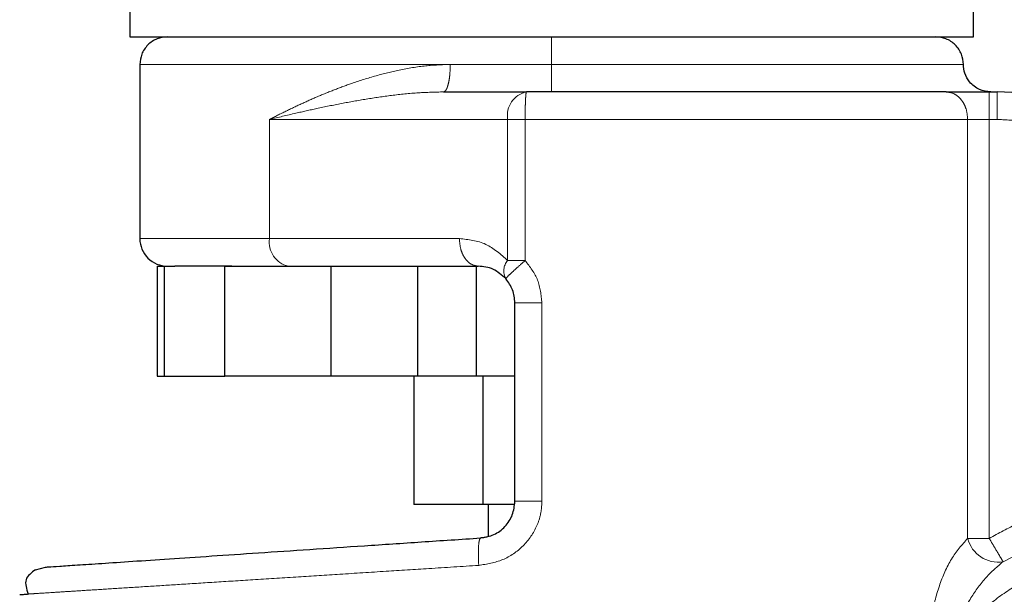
# Model space of a CAD drawing. Header units: millimetres. Extents: x 25 to 243, y 63 to 146.
# Tile 38 of 70: x 161.88 to 163.75, y 64.03 to 65.11. Entities that reach past the tile are written whole.
import ezdxf

# ---------------------------------------------------------------- set-up
doc = ezdxf.new("R2010")
doc.units = ezdxf.units.MM
doc.linetypes.add('PHANTOM', pattern=[12.7, 6.35, -1.27, 1.27, -1.27, 1.27, -1.27])

msp = doc.modelspace()

# ---------------------------------------------------------------- linework, layer by layer
at = {"color": 7, "linetype": 'Continuous', "lineweight": 25}
for p, q in [((162.0913, 65.1918), (162.0913, 65.0803)), ((163.6876, 65.0803), (163.6876, 65.1918)), ((162.0913, 65.0803), (163.6876, 65.0803)), ((162.1104, 65.0282), (162.1104, 64.6986)), ((162.685, 64.9762), (162.8419, 64.9762)), ((163.7174, 64.9762), (163.7322, 64.9762)), ((162.1434, 64.6465), (162.1434, 64.4383)), ((162.1434, 64.6465), (162.1571, 64.6465)), ((162.1571, 64.4383), (162.1571, 64.6465)), ((162.1571, 64.6465), (162.1765, 64.6465)), ((162.271, 64.4383), (162.271, 64.6465)), ((162.271, 64.6465), (162.4722, 64.6465)), ((162.4722, 64.4383), (162.4722, 64.6465)), ((162.4722, 64.6465), (162.4788, 64.6465)), ((162.4788, 64.6465), (162.7506, 64.6465)), ((162.636, 64.6465), (162.636, 64.4383)), ((162.7472, 64.4383), (162.7472, 64.6465)), ((162.82, 64.2017), (162.82, 64.5771)), ((162.1434, 64.4383), (162.1571, 64.4383)), ((162.1571, 64.4383), (162.271, 64.4383)), ((162.4722, 64.4383), (162.271, 64.4383)), ((162.636, 64.4383), (162.4722, 64.4383)), ((162.629, 64.4383), (162.629, 64.1954)), ((162.7472, 64.4383), (162.636, 64.4383)), ((162.82, 64.4383), (162.7472, 64.4383)), ((162.7592, 64.4383), (162.7592, 64.1954)), ((162.7592, 64.1954), (162.629, 64.1954)), ((162.8188, 64.1954), (162.7592, 64.1954)), ((162.7694, 64.1954), (162.7694, 64.1361)), ((161.9129, 64.0723), (161.9317, 64.0772))]:
    msp.add_line(p, q, dxfattribs=at)
at = {"color": 8, "linetype": 'PHANTOM', "lineweight": 18}
for p, q in [((162.1104, 65.0282), (162.6978, 65.0282)), ((162.6978, 65.0282), (162.8894, 65.0282)), ((162.8894, 65.0282), (163.6685, 65.0282)), ((163.7174, 64.9762), (163.7174, 64.9241)), ((163.7322, 64.9762), (163.7322, 64.9241)), ((162.3559, 64.6986), (162.3559, 64.9241)), ((162.3559, 64.9241), (162.8063, 64.9241)), ((162.8063, 64.6572), (162.8063, 64.9241)), ((162.8063, 64.9241), (162.8394, 64.9241)), ((162.8394, 64.9241), (163.6766, 64.9241)), ((162.8394, 64.6572), (162.8394, 64.9241)), ((163.6766, 64.9241), (163.6766, 64.1315)), ((163.7174, 64.9241), (163.6766, 64.9241)), ((163.7174, 64.1315), (163.7174, 64.9241)), ((163.7322, 64.9241), (163.7174, 64.9241)), ((162.3559, 64.6986), (162.1104, 64.6986)), ((162.715, 64.6986), (162.3559, 64.6986)), ((162.8394, 64.6572), (162.8063, 64.6572)), ((162.8711, 64.2017), (162.8711, 64.5771)), ((162.8711, 64.2017), (162.82, 64.2017)), ((163.6766, 64.1315), (163.7174, 64.1315))]:
    msp.add_line(p, q, dxfattribs=at)
for centre, radius, start, end in [((162.852, 64.931), 0.0463, 102.5953, 188.589), ((162.4016, 64.6917), 0.0463, 171.4093, 257.4044), ((162.8293, 64.6375), 0.0303, 139.4563, 208.9446), ((163.7342, 64.146), 0.0593, 194.1124, 279.1048)]:
    msp.add_arc(centre, radius, start, end, dxfattribs=at)
at = {"color": 7, "linetype": 'Continuous', "lineweight": 25}
for centre, radius, start, end in [((163.7322, 64.6292), 0.347, 18, 90), ((162.1625, 64.6986), 0.0521, 179.9999, 270), ((163.9825, 63.6853), 0.4685, 209.1217, 56.7142)]:
    msp.add_arc(centre, radius, start, end, dxfattribs=at)
for points, knots in [([(162.1625, 65.0803), (162.1559, 65.0796), (162.1458, 65.0785), (162.1337, 65.072), (162.1254, 65.0653), (162.1187, 65.057), (162.1122, 65.0448), (162.1111, 65.0348), (162.1104, 65.0282)], [0, 0, 0, 0, 0.239451, 0.368358, 0.500002, 0.631638, 0.760543, 1, 1, 1, 1]), ([(163.6685, 65.0282), (163.6678, 65.0348), (163.6667, 65.0448), (163.6602, 65.057), (163.6535, 65.0653), (163.6452, 65.072), (163.633, 65.0785), (163.623, 65.0796), (163.6164, 65.0803)], [0, 0, 0, 0, 0.239458, 0.368355, 0.5, 0.631631, 0.760536, 1, 1, 1, 1]), ([(163.7205, 64.9762), (163.7131, 64.9771), (163.6978, 64.979), (163.6803, 64.9931), (163.6702, 65.0106), (163.669, 65.0225), (163.6685, 65.0282)], [0, 0, 0, 0, 0.270269, 0.562435, 0.789735, 1, 1, 1, 1]), ([(163.6359, 64.9762), (163.6121, 64.9762), (163.5638, 64.9762), (163.4788, 64.9762), (163.385, 64.9762), (163.2832, 64.9762), (163.1757, 64.9762), (163.0648, 64.9762), (162.9531, 64.9762), (162.8787, 64.9762), (162.8419, 64.9762)], [0, 0, 0, 0, 0.1219202, 0.2464432, 0.3727627, 0.5000005, 0.6272375, 0.7535573, 0.8780799, 1, 1, 1, 1]), ([(163.6359, 64.9762), (163.6411, 64.9762), (163.6516, 64.9762), (163.6718, 64.9762), (163.6941, 64.9762), (163.7097, 64.9762), (163.7174, 64.9762)], [0, 0, 0, 0, 0.246817, 0.500003, 0.753176, 1, 1, 1, 1]), ([(162.2847, 64.6465), (162.2682, 64.6465), (162.2352, 64.6465), (162.1987, 64.6465), (162.1839, 64.6465), (162.1765, 64.6465)], [0, 0, 0, 0, 0.3332, 0.667306, 1, 1, 1, 1]), ([(162.8028, 64.6229), (162.7951, 64.6296), (162.7785, 64.6441), (162.7603, 64.6457), (162.7506, 64.6465)], [0, 0, 0, 0, 0.466694, 1, 1, 1, 1]), ([(162.82, 64.5771), (162.8192, 64.5855), (162.8177, 64.6023), (162.8078, 64.616), (162.8028, 64.6229)], [0, 0, 0, 0, 0.499968, 1, 1, 1, 1]), ([(162.7553, 64.1324), (162.7638, 64.1339), (162.7809, 64.1369), (162.8023, 64.1531), (162.8171, 64.1755), (162.8191, 64.1929), (162.82, 64.2017)], [0, 0, 0, 0, 0.252062, 0.501732, 0.750574, 1, 1, 1, 1]), ([(161.9317, 64.0772), (161.933, 64.0773), (161.9356, 64.0775), (161.9567, 64.0789), (161.9901, 64.0811), (162.0366, 64.0842), (162.095, 64.0882), (162.1648, 64.0928), (162.2448, 64.0982), (162.3339, 64.1042), (162.431, 64.1107), (162.5345, 64.1176), (162.6429, 64.1249), (162.7178, 64.1299), (162.7553, 64.1324)], [0, 0, 0, 0, 0.083258, 0.166488, 0.249769, 0.333057, 0.416331, 0.499665, 0.583014, 0.666352, 0.749752, 0.833163, 0.916555, 1, 1, 1, 1]), ([(162.7694, 64.1353), (162.7684, 64.1349), (162.764, 64.1329), (162.7591, 64.1326), (162.7553, 64.1324)], [0, 0, 0, 0, 0.226354, 1, 1, 1, 1]), ([(161.9129, 64.0723), (161.9052, 64.0666), (161.8897, 64.0552), (161.896, 64.036), (161.8992, 64.0263)], [0, 0, 0, 0, 0.496204, 1, 1, 1, 1]), ([(161.8831, 64.0253), (161.8839, 64.0253), (161.8851, 64.0254), (161.8967, 64.0261), (161.9006, 64.0264)], [0, 0, 0, 0, 0.670658, 1, 1, 1, 1])]:
    msp.add_open_spline(points, degree=3, knots=knots, dxfattribs=at)
at = {"color": 8, "linetype": 'PHANTOM', "lineweight": 18}
for points, knots in [([(162.8894, 65.0282), (162.8894, 65.0356), (162.8894, 65.0509), (162.8894, 65.0684), (162.8894, 65.0786), (162.8894, 65.0797), (162.8894, 65.0803)], [0, 0, 0, 0, 0.270264, 0.562429, 0.789736, 1, 1, 1, 1]), ([(162.6978, 65.0282), (162.6822, 65.0276), (162.6493, 65.0264), (162.6025, 65.0182), (162.5557, 65.0067), (162.5149, 64.9938), (162.478, 64.9802), (162.446, 64.9671), (162.4155, 64.9535), (162.3852, 64.9391), (162.366, 64.9293), (162.3559, 64.9241)], [0, 0, 0, 0, 0.118151, 0.249861, 0.368596, 0.500295, 0.598806, 0.697432, 0.796026, 0.892872, 1, 1, 1, 1]), ([(162.685, 64.9762), (162.6866, 64.9769), (162.6891, 64.9779), (162.692, 64.9844), (162.6941, 64.9911), (162.6958, 64.9995), (162.6973, 65.0116), (162.6976, 65.0217), (162.6978, 65.0282)], [0, 0, 0, 0, 0.239463, 0.368361, 0.500005, 0.631645, 0.760548, 1, 1, 1, 1]), ([(162.8894, 65.0282), (162.8894, 65.0217), (162.8894, 65.0116), (162.8894, 64.9995), (162.8894, 64.9911), (162.8894, 64.9844), (162.8894, 64.9779), (162.8894, 64.9769), (162.8894, 64.9762)], [0, 0, 0, 0, 0.239456, 0.368364, 0.5, 0.631642, 0.760548, 1, 1, 1, 1]), ([(162.3559, 64.9241), (162.3723, 64.9281), (162.4015, 64.9351), (162.447, 64.9452), (162.4913, 64.9543), (162.5385, 64.9628), (162.587, 64.9698), (162.6357, 64.975), (162.6691, 64.9758), (162.685, 64.9762)], [0, 0, 0, 0, 0.1656525, 0.2931081, 0.4394212, 0.5818233, 0.7226869, 0.8682365, 1, 1, 1, 1]), ([(162.8419, 64.9762), (162.8416, 64.9755), (162.8411, 64.9744), (162.8405, 64.9679), (162.8401, 64.9612), (162.8398, 64.9529), (162.8394, 64.9407), (162.8394, 64.9307), (162.8394, 64.9241)], [0, 0, 0, 0, 0.239451, 0.368352, 0.499992, 0.631638, 0.760543, 1, 1, 1, 1]), ([(163.6766, 64.9241), (163.6761, 64.9307), (163.6753, 64.9407), (163.6702, 64.9529), (163.6649, 64.9612), (163.6584, 64.9679), (163.6489, 64.9744), (163.641, 64.9755), (163.6359, 64.9762)], [0, 0, 0, 0, 0.23946, 0.36836, 0.500004, 0.631638, 0.760542, 1, 1, 1, 1]), ([(164.0128, 64.7203), (164.0076, 64.7342), (163.997, 64.7624), (163.9729, 64.8016), (163.9426, 64.8377), (163.9064, 64.8688), (163.8656, 64.8937), (163.8219, 64.9114), (163.7771, 64.9222), (163.747, 64.9235), (163.7322, 64.9241)], [0, 0, 0, 0, 0.119581, 0.243689, 0.37101, 0.499999, 0.62899, 0.756311, 0.880419, 1, 1, 1, 1]), ([(162.8063, 64.6572), (162.793, 64.669), (162.7652, 64.6937), (162.7322, 64.6969), (162.715, 64.6986)], [0, 0, 0, 0, 0.479889, 1, 1, 1, 1]), ([(162.7506, 64.6465), (162.7461, 64.6472), (162.7392, 64.6483), (162.7309, 64.6548), (162.7252, 64.6615), (162.7206, 64.6698), (162.7162, 64.6819), (162.7155, 64.692), (162.715, 64.6986)], [0, 0, 0, 0, 0.239458, 0.368354, 0.499996, 0.631635, 0.76054, 1, 1, 1, 1]), ([(162.8028, 64.6229), (162.8032, 64.6235), (162.804, 64.6248), (162.8123, 64.6328), (162.8247, 64.6442), (162.8346, 64.653), (162.8394, 64.6572)], [0, 0, 0, 0, 0.240582, 0.499996, 0.759411, 1, 1, 1, 1]), ([(162.8711, 64.5771), (162.8696, 64.5919), (162.8666, 64.6216), (162.8485, 64.6453), (162.8394, 64.6572)], [0, 0, 0, 0, 0.496853, 1, 1, 1, 1]), ([(162.8711, 64.5771), (162.8647, 64.5771), (162.8547, 64.5771), (162.8428, 64.5771), (162.8347, 64.5771), (162.8281, 64.5771), (162.8218, 64.5771), (162.8207, 64.5771), (162.82, 64.5771)], [0, 0, 0, 0, 0.239707, 0.36852, 0.499996, 0.631474, 0.760297, 1, 1, 1, 1]), ([(162.7516, 64.0805), (162.767, 64.083), (162.7978, 64.0881), (162.8374, 64.1155), (162.86, 64.1482), (162.8697, 64.1781), (162.8707, 64.1938), (162.8711, 64.2017)], [0, 0, 0, 0, 0.249869, 0.499497, 0.748838, 0.873753, 1, 1, 1, 1]), ([(163.7174, 64.1315), (163.7351, 64.1413), (163.7709, 64.1609), (163.8291, 64.1824), (163.89, 64.1974), (163.9529, 64.2048), (164.0162, 64.2046), (164.0785, 64.1966), (164.1387, 64.1819), (164.1765, 64.1664), (164.1952, 64.1588)], [0, 0, 0, 0, 0.121854, 0.246364, 0.372713, 0.5, 0.627287, 0.753636, 0.878147, 1, 1, 1, 1]), ([(163.7436, 64.0874), (163.7765, 64.1041), (163.8434, 64.1379), (163.9556, 64.1563), (164.0693, 64.1507), (164.1396, 64.1248), (164.1742, 64.112)], [0, 0, 0, 0, 0.246377, 0.499998, 0.753623, 1, 1, 1, 1]), ([(162.7516, 64.0805), (162.7513, 64.0872), (162.7506, 64.1008), (162.7511, 64.1179), (162.7527, 64.1299), (162.7544, 64.1316), (162.7553, 64.1324)], [0, 0, 0, 0, 0.250002, 0.499998, 0.750002, 1, 1, 1, 1]), ([(163.6766, 64.1315), (163.6659, 64.1195), (163.6445, 64.0954), (163.6218, 64.0423), (163.6064, 63.9842), (163.6043, 63.943), (163.6032, 63.9223)], [0, 0, 0, 0, 0.250123, 0.49933, 0.749124, 1, 1, 1, 1]), ([(163.7436, 64.0874), (163.7428, 64.0887), (163.7411, 64.0915), (163.7349, 64.1021), (163.7266, 64.116), (163.7204, 64.1265), (163.7174, 64.1315)], [0, 0, 0, 0, 0.242435, 0.500399, 0.758146, 1, 1, 1, 1]), ([(163.6189, 63.4823), (163.6281, 63.4672), (163.6473, 63.4357), (163.6852, 63.3918), (163.7321, 63.3505), (163.7889, 63.3145), (163.8546, 63.2868), (163.9274, 63.2702), (164.0044, 63.267), (164.0819, 63.2784), (164.1556, 63.3039), (164.2221, 63.3419), (164.2786, 63.3895), (164.3237, 63.4434), (164.3573, 63.5002), (164.3802, 63.5571), (164.3936, 63.6121), (164.3995, 63.6652), (164.3988, 63.7186), (164.3906, 63.7746), (164.3734, 63.8336), (164.3454, 63.8934), (164.3056, 63.9513), (164.2539, 64.0041), (164.1914, 64.0483), (164.1204, 64.0808), (164.0444, 64.0995), (163.9675, 64.1038), (163.8934, 64.0942), (163.8253, 64.073), (163.7654, 64.0426), (163.7147, 64.006), (163.6728, 63.966), (163.6507, 63.9364), (163.6401, 63.9223)], [0, 0, 0, 0, 0.024626, 0.0514547, 0.0805019, 0.1116879, 0.1448108, 0.1795312, 0.2153766, 0.2517698, 0.2880766, 0.3236733, 0.3580061, 0.3906367, 0.4212629, 0.4497184, 0.4759511, 0.4999983, 0.5240599, 0.5503076, 0.5787781, 0.6094189, 0.6420623, 0.676405, 0.7120086, 0.7483182, 0.7847099, 0.8205498, 0.8552607, 0.8883711, 0.9195433, 0.9485756, 0.9753887, 1, 1, 1, 1]), ([(163.6401, 63.9223), (163.6457, 63.9395), (163.6568, 63.9733), (163.6816, 64.0188), (163.71, 64.0588), (163.7326, 64.078), (163.7436, 64.0874)], [0, 0, 0, 0, 0.265016, 0.521285, 0.766878, 1, 1, 1, 1]), ([(161.9006, 64.0264), (161.9039, 64.0266), (161.9136, 64.0272), (161.9418, 64.029), (161.9803, 64.0315), (162.0225, 64.0341), (162.0724, 64.0373), (162.1281, 64.0408), (162.1892, 64.0447), (162.2554, 64.0489), (162.3294, 64.0536), (162.4077, 64.0586), (162.4904, 64.0639), (162.573, 64.0691), (162.6607, 64.0747), (162.7201, 64.0785), (162.7516, 64.0805)], [0, 0, 0, 0, 0.04866, 0.144302, 0.213642, 0.284262, 0.356164, 0.429349, 0.496644, 0.566616, 0.639265, 0.714592, 0.783455, 0.857281, 0.924024, 1, 1, 1, 1])]:
    msp.add_open_spline(points, degree=3, knots=knots, dxfattribs=at)

doc.saveas('drawing.dxf')
